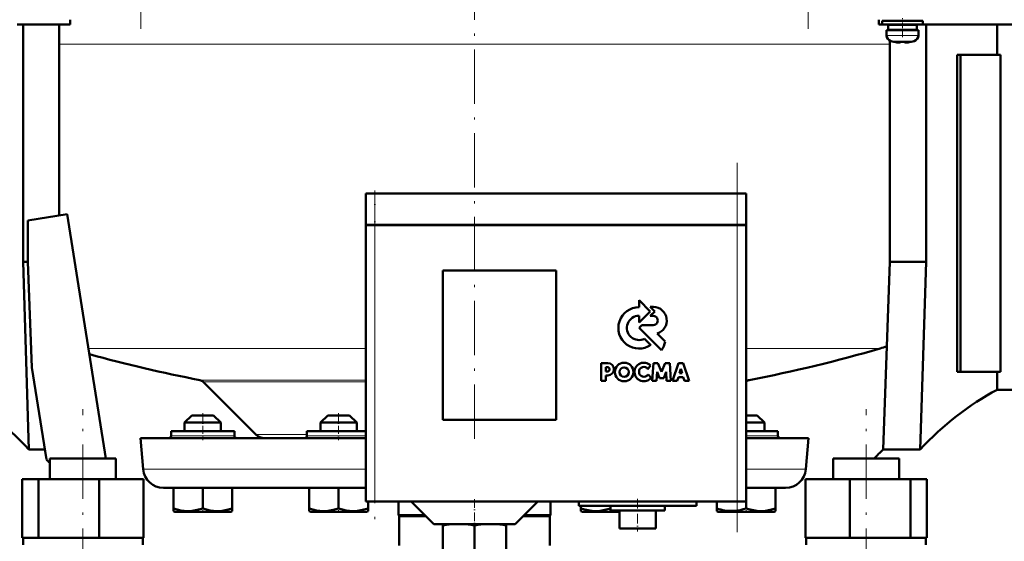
# Model space of a CAD drawing. Extents: x -1358 to 1757, y -1535 to 612.
# Tile 56 of 84: x 36 to 254, y 0 to 116. Entities that reach past the tile are written whole.
import ezdxf

# ---------------------------------------------------------------- set-up
doc = ezdxf.new("R2010")
doc.units = 0
doc.linetypes.add('DASHDOT', pattern=[18.5, 12, -3, 0.5, -3])

msp = doc.modelspace()

# ---------------------------------------------------------------- linework, layer by layer
at = {"color": 7, "linetype": 'DASHDOT', "lineweight": 18}
for p, q in [((63.09, 113.5), (63.09, 305.55)), ((210.49, 305.55), (210.49, 113.5)), ((136.79, 275.46), (136.79, 21.79)), ((194.79, 2.33), (194.79, 83.93)), ((114.79, 76.23), (114.79, 3.03)), ((50.33, -101.32), (50.33, 29.48)), ((223.25, -101.32), (223.25, 29.48))]:
    msp.add_line(p, q, dxfattribs=at)
at = {"color": 7, "lineweight": 50}
for p, q in [((47.54, 115.53), (47.54, 114.48)), ((226.04, 115.53), (226.04, 114.48)), ((231.29, 115.28), (226.79, 115.28)), ((226.79, 114.48), (226.79, 115.28)), ((229.29, 115.28), (229.29, 115.53)), ((231.29, 115.28), (235.79, 115.28)), ((233.29, 115.53), (233.29, 115.28)), ((235.79, 114.48), (235.79, 115.28)), ((35.79, 114.48), (47.54, 114.48)), ((37.1, 114.48), (37.1, 62.08)), ((45.09, 114.48), (45.09, 72.3)), ((226.04, 114.48), (226.79, 114.48)), ((231.29, 114.48), (226.79, 114.48)), ((227.79, 113.18), (231.29, 113.18)), ((227.79, 112.05), (227.79, 113.18)), ((231.29, 114.38), (228.14, 114.38)), ((228.14, 113.28), (228.14, 114.38)), ((231.29, 113.28), (228.14, 113.28)), ((228.49, 114.48), (228.49, 114.38)), ((228.49, 113.28), (228.49, 113.18)), ((229.29, 114.38), (229.29, 114.48)), ((229.29, 113.18), (229.29, 113.28)), ((231.29, 114.48), (235.79, 114.48)), ((234.44, 114.38), (231.29, 114.38)), ((234.44, 113.28), (231.29, 113.28)), ((234.79, 113.18), (231.29, 113.18)), ((233.29, 114.48), (233.29, 114.38)), ((233.29, 113.28), (233.29, 113.18)), ((234.44, 114.38), (234.44, 113.28)), ((234.79, 112.05), (234.79, 113.18)), ((235.79, 114.48), (296.79, 114.48)), ((236.49, 114.48), (236.49, 62.08)), ((252.2, 107.78), (252.2, 114.48)), ((228.49, 110.89), (228.49, 62.08)), ((229.36, 110.64), (229.37, 110.65)), ((230.79, 110.65), (230.79, 110.5)), ((231.79, 110.65), (231.79, 110.5)), ((233.21, 110.65), (233.22, 110.64)), ((244.08, 107.78), (243.37, 107.78)), ((243.37, 37.78), (243.37, 107.78)), ((252.93, 107.78), (244.08, 107.78)), ((244.08, 37.78), (244.08, 107.78)), ((252.93, 37.78), (252.93, 107.78)), ((114.79, 77.13), (112.79, 77.13)), ((112.79, 70.23), (112.79, 77.13)), ((114.79, 77.13), (194.79, 77.13)), ((196.79, 77.13), (194.79, 77.13)), ((196.79, 70.23), (196.79, 77.13)), ((38.15, 71.2), (46.85, 72.58)), ((46.85, 72.58), (55.4, 18.58)), ((38.15, 62.08), (38.15, 71.2)), ((114.79, 70.23), (112.79, 70.23)), ((112.79, 70.13), (113.38, 70.13)), ((112.79, 70.13), (112.79, 9.13)), ((112.89, 70.13), (112.89, 70.23)), ((113.38, 70.13), (114.79, 70.13)), ((114.79, 70.23), (194.79, 70.23)), ((194.79, 70.13), (114.79, 70.13)), ((196.79, 70.23), (194.79, 70.23)), ((194.79, 70.13), (196.2, 70.13)), ((196.2, 70.13), (196.79, 70.13)), ((196.69, 70.13), (196.69, 70.23)), ((196.79, 9.13), (196.79, 70.13)), ((37.1, 62.08), (38.15, 62.08)), ((37.1, 62.08), (38.37, 20.64)), ((39.06, 38.68), (38.15, 62.08)), ((228.49, 62.08), (227.04, 20.64)), ((236.49, 62.08), (228.49, 62.08)), ((236.49, 62.08), (235.21, 20.64)), ((129.79, 27.13), (129.79, 60.13)), ((129.79, 60.13), (154.79, 60.13)), ((154.79, 60.13), (154.79, 27.13)), ((175.58, 51.09), (173.12, 53.57)), ((173.12, 53.57), (173.12, 52.05)), ((173.12, 48.63), (175.58, 51.09)), ((173.12, 50.15), (173.12, 48.63)), ((175.58, 52.09), (176.57, 51.09)), ((176.3, 52.09), (175.58, 52.09)), ((176.57, 51.09), (175.59, 50.1)), ((175.59, 50.1), (176.24, 50.1)), ((173.77, 48.09), (173.14, 47.46)), ((176.24, 48.09), (173.77, 48.09)), ((173.14, 47.46), (178.07, 42.52)), ((178.91, 44.42), (177.12, 46.22)), ((175.72, 43.68), (174.34, 45.05)), ((166.22, 39.68), (164.72, 39.68)), ((164.72, 39.68), (164.72, 35.79)), ((176.3, 39.67), (176.04, 35.79)), ((177.27, 39.67), (176.3, 39.67)), ((178.1, 37.73), (177.27, 39.67)), ((178.92, 39.67), (178.1, 37.73)), ((179.9, 39.67), (178.92, 39.67)), ((180.16, 35.79), (179.9, 39.67)), ((181.84, 39.66), (180.53, 35.79)), ((182.86, 39.66), (181.84, 39.66)), ((184.17, 35.79), (182.86, 39.66)), ((42.28, 18.36), (39.06, 38.68)), ((165.77, 38.82), (166.11, 38.82)), ((165.77, 37.8), (165.77, 38.82)), ((166.12, 37.8), (165.77, 37.8)), ((175.09, 38.36), (175.65, 39.13)), ((175.77, 36.46), (175.1, 37.15)), ((177, 35.79), (177.13, 37.72)), ((177.13, 37.72), (177.63, 36.39)), ((178.56, 36.39), (179.07, 37.72)), ((179.07, 37.72), (179.19, 35.79)), ((182.03, 37.44), (182.36, 38.4)), ((182.66, 37.44), (182.03, 37.44)), ((182.36, 38.4), (182.66, 37.44)), ((243.37, 37.78), (244.08, 37.78)), ((244.08, 37.78), (252.93, 37.78)), ((252.2, 33.8), (252.2, 37.78)), ((88.5, 23.92), (76.9, 35.52)), ((164.72, 35.79), (165.76, 35.79)), ((165.76, 36.95), (166.23, 36.95)), ((165.76, 35.79), (165.76, 36.95)), ((176.04, 35.79), (177, 35.79)), ((177.63, 36.39), (178.56, 36.39)), ((179.19, 35.79), (180.16, 35.79)), ((180.53, 35.79), (181.57, 35.79)), ((181.57, 35.79), (181.81, 36.57)), ((181.81, 36.57), (182.88, 36.57)), ((182.88, 36.57), (183.13, 35.79)), ((183.13, 35.79), (184.17, 35.79)), ((252.2, 33.8), (280.96, 33.8)), ((74.39, 28.13), (72.79, 26.53)), ((78.79, 26.53), (72.79, 26.53)), ((72.79, 24.63), (72.79, 26.53)), ((77.99, 28.13), (74.39, 28.13)), ((79.19, 28.13), (77.99, 28.13)), ((80.79, 26.53), (78.79, 26.53)), ((79.19, 28.13), (80.79, 26.53)), ((80.79, 24.63), (80.79, 26.53)), ((104.39, 28.13), (102.79, 26.53)), ((110.79, 26.53), (102.79, 26.53)), ((102.79, 26.53), (102.79, 24.63)), ((109.19, 28.13), (104.39, 28.13)), ((110.79, 26.53), (109.19, 28.13)), ((110.79, 24.63), (110.79, 26.53)), ((154.79, 27.13), (129.79, 27.13)), ((197.99, 28.13), (196.79, 28.13)), ((198.79, 26.53), (196.79, 26.53)), ((199.19, 28.13), (197.99, 28.13)), ((200.79, 26.53), (198.79, 26.53)), ((199.19, 28.13), (200.79, 26.53)), ((200.79, 24.63), (200.79, 26.53)), ((69.79, 24.63), (69.79, 23.63)), ((83.79, 24.63), (69.79, 24.63)), ((83.79, 23.63), (83.79, 24.63)), ((103.29, 24.63), (99.79, 24.63)), ((99.79, 24.63), (99.79, 23.63)), ((112.79, 24.63), (103.29, 24.63)), ((203.79, 24.63), (196.79, 24.63)), ((203.79, 23.63), (203.79, 24.63)), ((63.04, 23.13), (112.79, 23.13)), ((63.64, 16.23), (63.04, 23.13)), ((196.79, 23.13), (210.54, 23.13)), ((209.94, 16.23), (210.54, 23.13)), ((38.37, 20.64), (41.92, 20.64)), ((227.04, 20.64), (235.21, 20.64)), ((43.03, 18.58), (55.49, 18.58)), ((43.03, 14.08), (43.03, 18.58)), ((55.49, 18.58), (57.63, 18.58)), ((57.63, 14.08), (57.63, 18.58)), ((57.63, 14.08), (57.63, 18.58)), ((215.95, 18.58), (218.09, 18.58)), ((215.95, 14.08), (215.95, 18.58)), ((218.09, 18.58), (230.55, 18.58)), ((230.55, 14.08), (230.55, 18.58)), ((36.95, 14.08), (40.53, 14.08)), ((36.95, 1.08), (36.95, 14.08)), ((40.53, 14.08), (53.92, 14.08)), ((40.53, 1.08), (40.53, 14.08)), ((53.92, 14.08), (63.71, 14.08)), ((53.92, 1.08), (53.92, 14.08)), ((63.71, 1.08), (63.71, 14.08)), ((63.71, 1.08), (63.71, 14.08)), ((209.87, 14.08), (219.67, 14.08)), ((209.87, 1.08), (209.87, 14.08)), ((219.67, 14.08), (233.05, 14.08)), ((219.67, 1.08), (219.67, 14.08)), ((233.05, 1.08), (233.05, 14.08)), ((233.05, 14.08), (236.64, 14.08)), ((236.64, 1.08), (236.64, 14.08)), ((68.12, 12.13), (112.79, 12.13)), ((70.3, 12.13), (70.3, 7.59)), ((76.8, 12.13), (76.8, 7.59)), ((83.3, 12.13), (83.3, 7.6)), ((100.29, 12.13), (100.29, 7.59)), ((106.79, 12.13), (106.79, 7.59)), ((196.79, 12.13), (205.46, 12.13)), ((203.28, 12.13), (203.28, 7.59)), ((113.38, 9.13), (112.79, 9.13)), ((113.29, 9.13), (113.29, 7.59)), ((113.3, 9.13), (113.3, 7.6)), ((114.79, 9.13), (113.38, 9.13)), ((114.79, 9.13), (194.79, 9.13)), ((120.04, 9.13), (120.04, 6.13)), ((127.79, 4.13), (122.79, 9.13)), ((145.79, 4.13), (150.79, 9.13)), ((153.54, 9.13), (153.54, 6.13)), ((159.79, 9.13), (159.79, 8.13)), ((185.79, 9.13), (185.79, 8.13)), ((190.28, 9.13), (190.28, 7.6)), ((196.2, 9.13), (194.79, 9.13)), ((196.79, 9.13), (196.2, 9.13)), ((196.78, 9.13), (196.78, 7.6)), ((70.3, 7.01), (70.3, 7.59)), ((70.62, 6.83), (70.3, 7.01)), ((70.62, 6.83), (79.88, 6.83)), ((79.88, 6.83), (82.97, 6.83)), ((82.97, 6.83), (83.3, 7.02)), ((83.3, 7.6), (83.3, 7.02)), ((100.29, 7.01), (100.29, 7.59)), ((100.62, 6.83), (100.29, 7.01)), ((100.62, 6.83), (112.97, 6.83)), ((113.29, 7.01), (112.97, 6.83)), ((113.29, 7.59), (113.29, 7.01)), ((113.3, 7.6), (113.3, 7.15)), ((113.3, 7.15), (113.3, 7.02)), ((172.79, 8.13), (159.79, 8.13)), ((160.28, 8.13), (160.28, 7.6)), ((160.28, 7.02), (160.28, 7.6)), ((160.62, 6.83), (160.28, 7.02)), ((160.62, 6.83), (163.7, 6.83)), ((163.7, 6.83), (168.79, 6.83)), ((166.78, 8.13), (166.78, 7.59)), ((166.79, 8.13), (166.79, 7.13)), ((166.79, 7.13), (172.79, 7.13)), ((168.63, 7.13), (168.79, 7.1)), ((168.79, 7.13), (168.79, 3.13)), ((185.79, 8.13), (172.79, 8.13)), ((172.79, 7.13), (178.79, 7.13)), ((176.79, 7.13), (176.79, 3.13)), ((178.79, 8.13), (178.79, 7.13)), ((190.28, 7.02), (190.28, 7.6)), ((190.62, 6.83), (190.28, 7.02)), ((190.62, 6.83), (192.42, 6.83)), ((192.42, 6.83), (199.88, 6.83)), ((199.88, 6.83), (202.97, 6.83)), ((202.97, 6.83), (203.28, 7.01)), ((203.28, 7.59), (203.28, 7.01)), ((120.04, 6.13), (125.79, 6.13)), ((120.17, 5.91), (120.04, 6.13)), ((120.17, 5.91), (126.01, 5.91)), ((120.17, 5.91), (120.17, -0.57)), ((147.57, 5.91), (153.42, 5.91)), ((147.79, 6.13), (153.54, 6.13)), ((153.42, 5.91), (153.54, 6.13)), ((153.42, 5.91), (153.42, -0.57)), ((127.79, 4.13), (136.79, 4.13)), ((129.79, 3.84), (129.79, 4.13)), ((129.79, 3.84), (129.79, -4.6)), ((136.79, 4.13), (145.79, 4.13)), ((136.79, 3.85), (136.79, -4.6)), ((143.79, 4.13), (143.79, 3.84)), ((143.79, 3.84), (143.79, -4.6)), ((168.79, 3.13), (172.79, 3.13)), ((172.79, 3.13), (176.79, 3.13)), ((36.95, 1.08), (37.32, 1.08)), ((37.13, 1.08), (40.16, 1.08)), ((37.13, -0.42), (37.13, 1.08)), ((40.16, 1.08), (40.53, 1.08)), ((40.53, 1.08), (41.91, 1.08)), ((41.91, 1.08), (52.54, 1.08)), ((52.54, 1.08), (53.92, 1.08)), ((53.92, 1.08), (54.93, 1.08)), ((54.93, 1.08), (62.7, 1.08)), ((62.7, 1.08), (63.71, 1.08)), ((63.53, 1.08), (63.53, -0.42)), ((63.53, 1.08), (63.53, -0.42)), ((209.87, 1.08), (210.88, 1.08)), ((210.05, -0.42), (210.05, 1.08)), ((210.88, 1.08), (218.65, 1.08)), ((218.65, 1.08), (219.67, 1.08)), ((219.67, 1.08), (221.05, 1.08)), ((221.05, 1.08), (231.67, 1.08)), ((231.67, 1.08), (233.05, 1.08)), ((233.05, 1.08), (233.42, 1.08)), ((233.42, 1.08), (236.45, 1.08)), ((236.27, 1.08), (236.64, 1.08)), ((236.45, 1.08), (236.45, -0.42))]:
    msp.add_line(p, q, dxfattribs=at)
at = {"color": 7, "linetype": 'DASHDOT', "lineweight": 18, "ltscale": 0.104369}
msp.add_line((231.29, 111.7), (231.29, 115.87), dxfattribs=at)
at = {"color": 7, "lineweight": 18}
for p, q in [((231.29, 112.05), (227.79, 112.05)), ((231.32, 112.05), (231.29, 112.05)), ((231.32, 112.05), (234.79, 112.05)), ((45.09, 110.13), (136.79, 110.13)), ((136.79, 110.13), (228.49, 110.13)), ((231.29, 110.8), (228.72, 110.8)), ((231.31, 110.8), (231.29, 110.8)), ((233.86, 110.8), (231.31, 110.8)), ((114.79, 70.23), (114.79, 77.13)), ((194.79, 70.23), (194.79, 77.13)), ((114.79, 70.13), (114.79, 70.23)), ((114.79, 9.13), (114.79, 70.13)), ((194.79, 70.13), (194.79, 70.23)), ((194.79, 70.13), (194.79, 9.13)), ((51.55, 42.93), (112.79, 42.93)), ((196.79, 42.93), (226.39, 42.93)), ((76.12, 35.93), (112.79, 35.93)), ((76.9, 35.52), (112.79, 35.52)), ((197.46, 35.93), (196.79, 35.93)), ((88.5, 23.92), (99.79, 23.92)), ((76.79, 23.63), (69.79, 23.63)), ((83.79, 23.63), (76.79, 23.63)), ((103.29, 23.63), (99.79, 23.63)), ((106.79, 23.63), (103.29, 23.63)), ((112.79, 23.63), (106.79, 23.63)), ((196.79, 23.63), (203.79, 23.63)), ((63.64, 16.23), (112.79, 16.23)), ((196.79, 16.23), (209.94, 16.23))]:
    msp.add_line(p, q, dxfattribs=at)
at = {"color": 7, "linetype": 'DASHDOT', "lineweight": 18, "ltscale": 0.000941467}
msp.add_line((230.29, 110.5), (230.29, 110.46), dxfattribs=at)
at = {"color": 7, "linetype": 'DASHDOT', "lineweight": 18, "ltscale": 0.000794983}
msp.add_line((232.29, 110.5), (232.29, 110.47), dxfattribs=at)
at = {"color": 7, "linetype": 'DASHDOT', "lineweight": 18, "ltscale": 0.207015}
msp.add_line((114.79, 77.82), (114.79, 69.54), dxfattribs=at)
at = {"color": 7, "linetype": 'DASHDOT', "lineweight": 18, "ltscale": 0.150015}
for p, q in [((76.79, 28.63), (76.79, 22.63)), ((106.79, 28.63), (106.79, 22.63))]:
    msp.add_line(p, q, dxfattribs=at)
at = {"color": 7, "linetype": 'DASHDOT', "lineweight": 18, "ltscale": 0.15}
msp.add_line((196.79, 22.63), (196.79, 28.63), dxfattribs=at)
at = {"color": 7, "linetype": 'DASHDOT', "lineweight": 18, "ltscale": 0.158359}
msp.add_line((136.79, 9.65), (136.79, 3.32), dxfattribs=at)
at = {"color": 7, "linetype": 'DASHDOT', "lineweight": 18, "ltscale": 0.180015}
msp.add_line((172.79, 9.73), (172.79, 2.53), dxfattribs=at)
at = {"color": 7, "linetype": 'DASHDOT', "lineweight": 18, "ltscale": 0.02298}
for p, q in [((76.79, 6.75), (76.79, 7.67)), ((106.79, 6.75), (106.79, 7.67)), ((166.79, 6.75), (166.79, 7.67))]:
    msp.add_line(p, q, dxfattribs=at)
at = {"color": 7, "linetype": 'DASHDOT', "lineweight": 18, "ltscale": 0.023195}
msp.add_line((196.79, 6.75), (196.79, 7.68), dxfattribs=at)
at = {"color": 7, "lineweight": 50}
for points in [[(230.79, 110.5), (230.79, 110.49), (230.79, 110.49), (230.78, 110.49), (230.76, 110.48), (230.7, 110.47), (230.29, 110.5)], [(231.79, 110.5), (231.79, 110.49), (231.8, 110.49), (231.81, 110.48), (231.84, 110.48)], [(231.79, 110.5), (231.79, 110.49), (231.8, 110.49), (231.8, 110.49), (231.82, 110.48), (231.87, 110.48), (232.02, 110.48), (232.29, 110.5)], [(70.3, 7.59), (71.13, 7.34), (71.93, 7.16), (72.67, 7.06), (73.39, 7.01), (74.48, 7.06), (75.59, 7.25), (76.8, 7.59)], [(76.8, 7.59), (77.63, 7.34), (78.43, 7.16), (79.17, 7.06), (80.04, 7.01)], [(80.04, 7.01), (81.06, 7.08), (82.09, 7.26), (83.3, 7.6)], [(100.29, 7.59), (101.12, 7.34), (101.93, 7.16), (102.66, 7.06), (103.38, 7.01), (104.47, 7.06), (105.59, 7.25), (106.79, 7.59)], [(106.79, 7.59), (107.62, 7.34), (108.43, 7.16), (109.16, 7.06), (109.88, 7.01), (110.97, 7.06), (112.09, 7.25), (113.29, 7.59)], [(160.28, 7.6), (161.12, 7.35), (161.92, 7.17), (162.66, 7.06), (163.54, 7.01)], [(163.54, 7.01), (164.55, 7.07), (165.58, 7.25), (166.78, 7.59)], [(192.03, 7.15), (193.11, 7.03), (194.19, 7.04), (194.82, 7.11), (195.46, 7.23), (196.12, 7.39), (196.78, 7.6)], [(196.78, 7.6), (197.62, 7.35), (198.42, 7.17), (199.16, 7.06), (200.04, 7.01)], [(200.04, 7.01), (201.05, 7.07), (202.08, 7.25), (203.28, 7.59)]]:
    msp.add_lwpolyline(points, dxfattribs=at)
for centre, radius in [((169.83, 37.72), 2.05), ((169.81, 37.7), 1.03)]:
    msp.add_circle(centre, radius, dxfattribs=at)
for centre, radius, start, end in [((229.09, 112.05), 1.3, 180, 253.3985), ((233.49, 112.05), 1.3, 286.6016, 360), ((231.29, 119.43), 9, 253.3985, 257.6222), ((231.29, 119.43), 8.99, 257.6503, 263.6107), ((231.29, 119.43), 8.99, 257.6503, 263.6107), ((230.75, 114.51), 4.04, 263.5178, 266.839), ((231.29, 120.54), 9.9, 267.106, 269.9999), ((231.29, 120.54), 9.9, 267.106, 269.9999), ((231.29, 120.54), 9.9, 269.9998, 272.8943), ((231.29, 120.54), 9.9, 269.9998, 272.8943), ((231.87, 114.05), 3.58, 272.1824, 275.7456), ((231.29, 119.43), 8.99, 276.3897, 282.3492), ((231.29, 119.43), 8.99, 276.3893, 282.3497), ((231.29, 119.43), 9, 282.3778, 286.6016), ((173.13, 47.46), 4.58, 90.1383, 304.4298), ((173.13, 47.46), 2.69, 90.2347, 296.6674), ((176.25, 49.09), 1, 269.9385, 89.9386), ((176.24, 49.09), 3, 287.1499, 88.7273), ((173.26, 45.79), 5.82, 325.8057, 346.3515), ((136.79, 350.13), 320, 254.5885, 259.0714), ((136.79, 350.13), 320, 280.9286, 286.2602), ((206.79, 110.13), 70, 286.2603, 287.4973), ((166.21, 38.31), 1.36, 270.7089, 89.4662), ((174.16, 37.72), 2.05, 43.4814, 321.8497), ((166.12, 38.31), 0.509, 270.4383, 90.0947), ((174.19, 37.75), 1.08, 34.2807, 326.1974), ((75.84, 34.46), 1.5, 45, 79.0714), ((197.74, 34.46), 1.5, 100.9286, 129.4356), ((90.41, 25.83), 2.7, 225, 270.0003), ((69.29, 23.63), 0.5, 270, 0), ((84.29, 23.63), 0.5, 180, 270), ((99.29, 23.63), 0.5, 270, 360), ((204.29, 23.63), 0.5, 180, 270), ((276.79, -31.45), 72.02, 133.6854, 136.0088), ((-6.21, -32.69), 70.4, 45.6234, 46.4754), ((68.12, 16.63), 4.5, 185, 270), ((205.46, 16.63), 4.5, 270, 355), ((194.13, 18.89), 11.93, 251.2031, 259.844), ((133.56, -19.42), 23.56, 92.1952, 99.1944), ((133.07, -19.34), 23.48, 80.893, 87.8135), ((140.51, -19.34), 23.48, 92.1902, 99.1073), ((140.03, -19.42), 23.56, 80.8063, 87.8012)]:
    msp.add_arc(centre, radius, start, end, dxfattribs=at)
for centre, start_param, end_param in [((-5.55, -31.45), 5.520731, 5.845916), ((279.13, -31.45), 0.43727, 0.762454)]:
    msp.add_ellipse(centre, major_axis=(0, 72.02), ratio=0.882948, start_param=start_param, end_param=end_param, dxfattribs=at)

doc.saveas('drawing.dxf')
